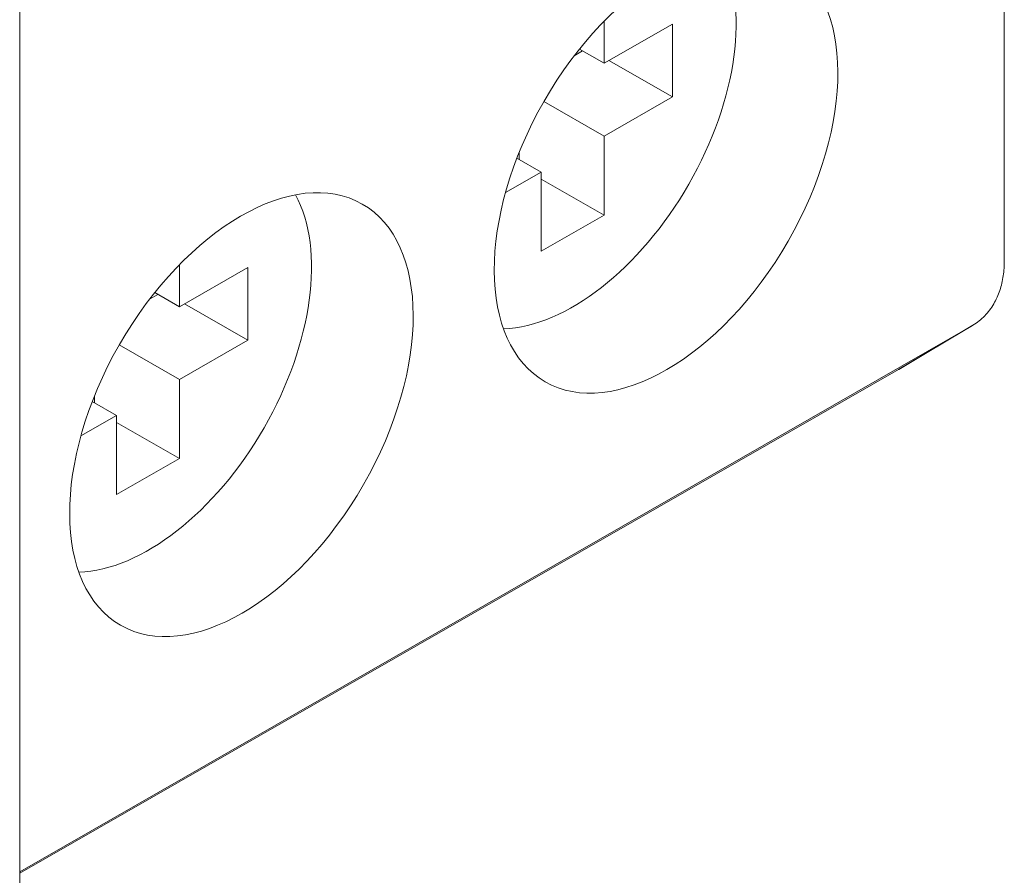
# Model space of a CAD drawing. Header units: millimetres. Extents: x -556 to 0, y 0 to 403.
# Tile 32 of 57: x -40 to -32, y 171 to 178. Entities that reach past the tile are written whole.
import ezdxf

# ---------------------------------------------------------------- set-up
doc = ezdxf.new("R2010")
doc.units = ezdxf.units.MM
doc.header["$LTSCALE"] = 2

# ---------------------------------------------------------------- blocks, each defined once
blk = doc.blocks.new('CGI0800-02')
at = {"color": 0, "linetype": 'Continuous', "lineweight": 0, "extrusion": (0.707107, -0.40558, 0.579228)}
for p, q in [((-40.19817029, 229.76566463), (-40.19817029, 170.07379998)), ((-32, 224.56822291), (-32, 175.92969392)), ((-35.33248304, 177.9229109), (-35.33248304, 177.57305265)), ((-35.33248304, 177.57305265), (-34.76326208, 177.89954438)), ((-34.76326208, 177.89954438), (-34.76326208, 177.29337186)), ((-35.58077165, 177.63562722), (-35.51117506, 177.67554618)), ((-35.33248304, 177.57305265), (-35.53765065, 177.69073196)), ((-34.76326208, 177.29337186), (-35.29167684, 177.59645812)), ((-35.33248304, 176.96688013), (-35.83386132, 177.2544589)), ((-34.76326208, 177.29337186), (-35.33248304, 176.96688013)), ((-35.33248304, 176.96688013), (-35.33248304, 176.30746274)), ((-35.85574206, 176.66675109), (-36.05833192, 176.78295186)), ((-36.03958982, 176.77220184), (-36.03958982, 176.83060987)), ((-35.85574206, 176.66675109), (-36.15306897, 176.49621138)), ((-35.85574206, 176.0073337), (-35.85574206, 176.66675109)), ((-35.33248304, 176.30746274), (-35.85574206, 176.60759178)), ((-35.33248304, 176.30746274), (-35.85574206, 176.0073337)), ((-38.86801695, 175.89501196), (-38.86801695, 175.54515371)), ((-38.86801695, 175.54515371), (-38.29879599, 175.87164544)), ((-38.29879599, 175.87164544), (-38.29879599, 175.26547293)), ((-39.11630555, 175.60772828), (-39.04670897, 175.64764724)), ((-38.86801695, 175.54515371), (-39.07318456, 175.66283302)), ((-38.29879599, 175.26547293), (-38.82721075, 175.56855918)), ((-32.26350853, 175.38942582), (-40.19817029, 170.8382908)), ((-32.26350853, 175.38942582), (-32.8809495, 175.02202788)), ((-32.26167313, 175.39049816), (-32.8791141, 175.02310023)), ((-38.86801695, 174.9389812), (-39.36939523, 175.22655996)), ((-38.29879599, 175.26547293), (-38.86801695, 174.9389812)), ((-32.8809495, 175.02202788), (-40.19817029, 170.82504246)), ((-40.19817029, 170.82502761), (-32.88233972, 175.02121564)), ((-38.86801695, 174.9389812), (-38.86801695, 174.2795638)), ((-39.57512373, 174.7443029), (-39.57512373, 174.80271093)), ((-39.39127596, 174.63885215), (-39.59386583, 174.75505293)), ((-39.39127596, 174.63885215), (-39.68860288, 174.46831244)), ((-39.39127596, 173.97943476), (-39.39127596, 174.63885215)), ((-38.86801695, 174.2795638), (-39.39127596, 174.57969284)), ((-38.86801695, 174.2795638), (-39.39127596, 173.97943476))]:
    blk.add_line(p, q, dxfattribs=at)
at = {"color": 0, "linetype": 'Continuous', "lineweight": 0}
for centre in [(-34.81629509, 176.6737641), (-38.351829, 174.64586516)]:
    blk.add_ellipse(centre, major_axis=(1.0063748, 1.75456092), ratio=0.5792279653, dxfattribs=at)
for centre, major_axis, ratio, start_param, end_param in [((-35.59411255, 177.11990187), (0.95776991, 1.66982089), 0.5792279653, 3.4857344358, 5.9390435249), ((-39.12964646, 175.09200293), (0.95776991, 1.66982089), 0.5792279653, 3.4857344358, 5.9390435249), ((-32.36394391, 175.56237221), (0.10227078, -0.17187405), 0.8151306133, 6.2701463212, 6.2831853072), ((-33.03160257, 175.28144746), (0.14926284, -0.26023183), 0.5792279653, 0, 0.0092657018), ((-32.98138488, 175.19497427), (0.10227078, -0.17187405), 0.8151306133, 6.2701463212, 6.2831853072)]:
    blk.add_ellipse(centre, major_axis=major_axis, ratio=ratio, start_param=start_param, end_param=end_param, dxfattribs=at)
for points, knots in [([(-32, 175.92969392), (-32, 175.88658261), (-32.00289732, 175.84409132), (-32.01515611, 175.76095016), (-32.02451921, 175.72028727), (-32.05060777, 175.64168054), (-32.06735259, 175.60371955), (-32.10907973, 175.53216536), (-32.13410425, 175.49857989), (-32.19230209, 175.43848117), (-32.22548883, 175.41202903), (-32.26167313, 175.39049816)], [1.57079632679, 1.57079632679, 1.57079632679, 1.57079632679, 1.72700329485, 1.72700329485, 1.8832102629, 1.8832102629, 2.03941723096, 2.03941723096, 2.19562419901, 2.19562419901, 2.35183116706, 2.35183116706, 2.35183116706, 2.35183116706]), ([(-32.8791141, 175.02310023), (-32.87932811, 175.02297288), (-32.87954233, 175.02284587), (-32.87997119, 175.02259254), (-32.88018583, 175.02246622), (-32.88061551, 175.02221425), (-32.88083056, 175.02208861), (-32.88126106, 175.02183801), (-32.88147651, 175.02171305), (-32.88190782, 175.02146383), (-32.88212367, 175.02133956), (-32.88233972, 175.02121564)], [2.351831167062, 2.351831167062, 2.351831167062, 2.351831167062, 2.3536843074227, 2.3536843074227, 2.3555374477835, 2.3555374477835, 2.3573905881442, 2.3573905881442, 2.359243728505, 2.359243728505, 2.3610968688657, 2.3610968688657, 2.3610968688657, 2.3610968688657])]:
    blk.add_open_spline(points, degree=3, knots=knots, dxfattribs=at)

msp = doc.modelspace()

# ---------------------------------------------------------------- block references
msp.add_blockref('CGI0800-02', (0, 0))

doc.saveas('drawing.dxf')
